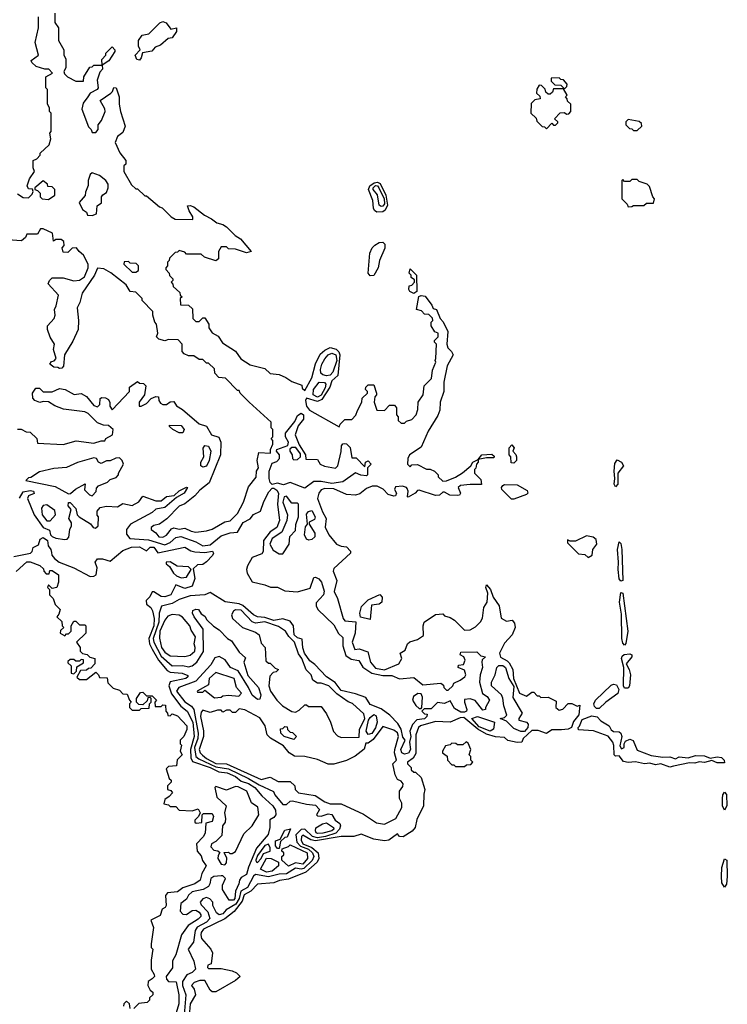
# Model space of a CAD drawing. Extents: x 2737310 to 2869991, y 870230 to 1012730.
# Tile 202 of 256: x 2773407 to 2777301, y 927762 to 933180. Entities that reach past the tile are written whole.
import ezdxf

# ---------------------------------------------------------------- set-up
doc = ezdxf.new("R2010")
doc.units = 0

msp = doc.modelspace()

# ---------------------------------------------------------------- linework, layer by layer
at = {"layer": '0CON02XD'}
for points in [[(2773395, 932222.5), (2773425, 932202.5), (2773455, 932200), (2773475, 932220), (2773480, 932235), (2773477.5, 932247.5), (2773455, 932250), (2773447.5, 932265), (2773460, 932305), (2773487.5, 932345), (2773480, 932365), (2773480, 932405), (2773500, 932415), (2773520, 932435), (2773520, 932445), (2773568.3, 932491.7), (2773577.5, 932525), (2773572.5, 932555), (2773580, 932565), (2773580, 932665), (2773570, 932675), (2773570, 932695), (2773560, 932715), (2773560, 932795), (2773550, 932805), (2773550, 932865), (2773587.5, 932885), (2773567, 932907), (2773545, 932907.5), (2773497, 932923), (2773473.6, 932943.6), (2773470, 932955), (2773510, 932985), (2773492.5, 933055), (2773510, 933135), (2773510, 933195)], [(2773600, 933215), (2773600, 933165), (2773620, 933135), (2773620, 933065), (2773650, 933015), (2773650, 932985), (2773660, 932965), (2773660, 932915), (2773650, 932895), (2773653, 932883), (2773670, 932865), (2773715, 932842.5), (2773758.3, 932841.7), (2773760, 932865), (2773791.7, 932918.3), (2773805, 932920), (2773815, 932930), (2773860, 932930), (2773858.3, 932961.7), (2773880, 932985), (2773880, 932995), (2773915, 933030), (2773930, 933015), (2773930, 933005), (2773896.4, 932953.6), (2773860, 932930), (2773861.7, 932908.3), (2773848.3, 932891.7), (2773833.6, 932846.4), (2773837.5, 932805), (2773832.5, 932795), (2773793.6, 932776.4), (2773781.2, 932755), (2773755, 932720), (2773748.3, 932688.3), (2773785, 932590), (2773800, 932575), (2773805, 932560), (2773825, 932560), (2773837.5, 932575), (2773838.3, 932601.7), (2773857.5, 932625), (2773876.7, 932675), (2773875, 932690), (2773850, 932735), (2773907.5, 932775), (2773917.5, 932785), (2773925, 932807.5), (2773936.7, 932805), (2773953.8, 932755), (2773953.3, 932715), (2773961.2, 932675), (2773986.7, 932595), (2773975, 932560), (2773945, 932537.5), (2773931.2, 932505), (2773957.5, 932447.5), (2773990, 932405), (2773990, 932385), (2773980, 932375), (2773980, 932345), (2774021.7, 932271.7), (2774045, 932250), (2774055, 932250), (2774095, 932210), (2774105, 932210), (2774175, 932150), (2774190, 932145), (2774240, 932095), (2774263, 932083), (2774360, 932080), (2774360, 932095), (2774338.3, 932128.3), (2774330, 932155), (2774345, 932157.5), (2774365, 932150), (2774423.9, 932103.9), (2774462.5, 932085), (2774491.7, 932061.7), (2774525, 932053.3), (2774545, 932040), (2774592.3, 931992.3), (2774622.5, 931975), (2774680, 931905), (2774655, 931897.5), (2774595, 931917.5), (2774555, 931920), (2774545, 931930), (2774515, 931930), (2774500, 931905), (2774500, 931865), (2774485, 931852.5), (2774423, 931873), (2774405, 931890), (2774325, 931890), (2774315, 931900), (2774285, 931910), (2774275, 931900), (2774261.7, 931898.3), (2774231.7, 931868.3), (2774230, 931855), (2774220, 931845), (2774220, 931825), (2774210, 931815), (2774210, 931805), (2774230, 931785), (2774231.7, 931771.7), (2774250, 931755), (2774250, 931745), (2774240, 931735), (2774250, 931725), (2774251.7, 931711.7), (2774288.3, 931678.3), (2774290, 931665), (2774300, 931655), (2774290, 931645), (2774291.7, 931611.7), (2774335, 931610), (2774358.3, 931588.3), (2774360, 931535), (2774375, 931520), (2774395, 931520), (2774415, 931540), (2774425, 931540), (2774447.5, 931505), (2774447.5, 931485), (2774465, 931457.5), (2774498, 931438), (2774521.7, 931401.7), (2774595, 931356.7), (2774623, 931313), (2774675, 931280), (2774755, 931260), (2774785, 931232.5), (2774835, 931227.5), (2774871.7, 931211.7), (2774905, 931190), (2774958.3, 931168.3), (2774961.7, 931151.7), (2774975, 931140), (2775015, 931210), (2775034.2, 931285.8), (2775060.6, 931339.4), (2775085, 931362), (2775114.3, 931375.7), (2775147.2, 931367.2), (2775162.5, 931352.5), (2775167.8, 931335), (2775157, 931223), (2775125, 931192.5), (2775112.4, 931157.6), (2775070, 931090), (2775045, 931080), (2774985, 931097.5), (2774978.8, 931085), (2774984.3, 931054.3), (2775001.2, 931031.2), (2775165, 930940), (2775170, 930955), (2775195, 930980), (2775235, 930980), (2775257, 931003), (2775265, 931030)], [(2774065, 932957.5), (2774050.7, 932960.7), (2774042.5, 932985), (2774070, 933015), (2774060, 933035), (2774060, 933065), (2774080, 933095), (2774117, 933103), (2774177, 933163), (2774195, 933170), (2774213, 933163), (2774238.3, 933128.3), (2774270, 933135), (2774270, 933115), (2774245, 933080), (2774223, 933077), (2774180.7, 933039.3), (2774151.7, 933028.3), (2774133.6, 933006.4), (2774081.7, 932998.3), (2774075, 932970), (2774065, 932957.5)], [(2776405, 932800), (2776418.3, 932811.7), (2776420, 932825), (2776398.3, 932848.3), (2776385, 932850), (2776375, 932860), (2776331.7, 932858.3), (2776331.7, 932841.7), (2776351.7, 932821.7), (2776385, 932820), (2776405, 932800)], [(2776305, 932580), (2776335, 932610), (2776345, 932600), (2776355, 932600), (2776368.3, 932611.7), (2776368.3, 932618.3), (2776350, 932635), (2776381.7, 932668.3), (2776405, 932670), (2776415, 932660), (2776428.3, 932661.7), (2776440, 932675), (2776440, 932715), (2776421.7, 932731.7), (2776420, 932745), (2776410, 932755), (2776420, 932765), (2776400, 932800), (2776345, 932800), (2776338.3, 932781.7), (2776325, 932770), (2776315, 932770), (2776301.7, 932781.7), (2776298.3, 932798.3), (2776278.3, 932818.3), (2776265, 932820), (2776253, 932797), (2776250, 932775), (2776268.3, 932758.3), (2776270, 932745), (2776241.7, 932738.3), (2776221.7, 932718.3), (2776220, 932665), (2776248.3, 932638.3), (2776251.7, 932621.7), (2776281.7, 932591.7), (2776295, 932590), (2776305, 932580)], [(2776805, 932570), (2776830, 932595), (2776828.3, 932608.3), (2776815, 932620), (2776755, 932630), (2776741.7, 932618.3), (2776741.7, 932601.7), (2776761.7, 932581.7), (2776775, 932580), (2776785, 932570), (2776805, 932570)], [(2773805, 932102.5), (2773828.3, 932111.7), (2773832.5, 932155), (2773857, 932173), (2773857.5, 932205), (2773863.6, 932216.4), (2773885, 932230), (2773892.5, 932255), (2773892.5, 932275), (2773880, 932295), (2773845, 932322.5), (2773805, 932337.5), (2773795, 932327.5), (2773782.5, 932295), (2773783, 932267), (2773768.3, 932231.7), (2773767, 932213), (2773733.3, 932175), (2773752.5, 932135), (2773775, 932120), (2773780, 932105), (2773805, 932102.5)], [(2776755, 932150), (2776775, 932152.5), (2776785, 932157.5), (2776841.7, 932158.3), (2776855, 932170), (2776895, 932170), (2776900, 932195), (2776890, 932205), (2776871.7, 932261.7), (2776860, 932275), (2776815, 932290), (2776805, 932300), (2776775, 932300), (2776765, 932290), (2776735, 932290), (2776725, 932300), (2776720, 932295), (2776720, 932195), (2776750, 932165), (2776755, 932150)], [(2773565, 932190), (2773600, 932215), (2773600, 932245), (2773585, 932260), (2773561.7, 932261.7), (2773560, 932275), (2773535, 932292.5), (2773490, 932255), (2773490, 932245), (2773505, 932240), (2773520, 932225), (2773520, 932205), (2773530, 932195), (2773565, 932190)], [(2775371.2, 932121.2), (2775359.2, 932129.2), (2775353, 932143), (2775349.2, 932185), (2775326.7, 932245), (2775332.9, 932265), (2775357.4, 932282.6), (2775375.5, 932285.5), (2775389.5, 932279.5), (2775422.1, 932215), (2775430.4, 932159.6), (2775418.2, 932131.8), (2775405, 932122.5), (2775371.2, 932121.2)], [(2775395, 932152.5), (2775385, 932160), (2775375.9, 932215.9), (2775351.4, 932245), (2775351.9, 932255), (2775365, 932267.3), (2775375.3, 932265.3), (2775382.9, 932255), (2775412.5, 932195), (2775415, 932167.5), (2775405, 932154.3), (2775395, 932152.5)], [(2774195, 930333.3), (2774215, 930343.3), (2774242.3, 930377.7), (2774255, 930383.8), (2774285, 930376.2), (2774315, 930382.5), (2774350, 930365), (2774375, 930360), (2774435, 930367.5), (2774465, 930377.5), (2774535, 930417.5), (2774565, 930422.5), (2774605, 930463.3), (2774638.8, 930525), (2774665, 930610), (2774707, 930663), (2774710, 930695), (2774720, 930715), (2774712.5, 930755), (2774721.7, 930798.3), (2774787.5, 930795), (2774786.7, 930815), (2774800, 930845), (2774800, 930865), (2774790, 930875), (2774800, 930885), (2774800, 930925), (2774790, 930935), (2774790, 930965), (2774670, 931075), (2774620, 931125), (2774615, 931140), (2774605, 931140), (2774538.3, 931208.3), (2774501.7, 931211.7), (2774480, 931235), (2774478.3, 931258.3), (2774445, 931290), (2774435, 931290), (2774415, 931310), (2774395, 931310), (2774365, 931330), (2774335, 931330), (2774311.7, 931341.7), (2774300, 931355), (2774300, 931395), (2774278.3, 931418.3), (2774225, 931420), (2774205, 931412.5), (2774171.7, 931421.7), (2774160, 931435), (2774167.5, 931455), (2774160, 931505), (2774150, 931515), (2774140, 931555), (2774140, 931575), (2774080, 931635), (2774080, 931645), (2774045, 931680), (2774013.6, 931683.6), (2773991.7, 931721.7), (2773907.5, 931787.5), (2773868.8, 931808.8), (2773835, 931812.5), (2773818.8, 931775), (2773750.8, 931675), (2773737, 931623), (2773722.5, 931595), (2773730, 931525), (2773727.5, 931475), (2773698.3, 931411.7), (2773652.5, 931335), (2773647, 931273), (2773638.3, 931261.7), (2773625, 931260), (2773617, 931267), (2773595, 931267.5), (2773573.3, 931285), (2773580.7, 931299.3), (2773597, 931303), (2773607.5, 931315), (2773593.3, 931365), (2773597.5, 931395), (2773573.8, 931433.8), (2773560, 931475), (2773560, 931495), (2773596.7, 931535), (2773602.5, 931555), (2773597.5, 931585), (2773607.5, 931605), (2773620, 931665), (2773563, 931727), (2773570, 931745), (2773585, 931760), (2773645, 931760), (2773705, 931742.5), (2773735, 931747.5), (2773762.5, 931765), (2773782.5, 931815), (2773782.5, 931835), (2773757.5, 931885), (2773733.6, 931903.6), (2773720, 931925), (2773695, 931922.5), (2773671.7, 931898.3), (2773645, 931900), (2773640, 931925), (2773651.7, 931938.3), (2773649.3, 931959.3), (2773635, 931970), (2773605, 931970), (2773591.7, 931961.7), (2773587.5, 932005), (2773535, 932030), (2773521.7, 932028.3), (2773505, 932000), (2773445, 932000), (2773438.3, 931981.7), (2773417, 931963), (2773340.7, 931969.3)], [(2775335, 931770.6), (2775324.6, 931785), (2775332.9, 931895), (2775346.1, 931923.9), (2775361.3, 931938.7), (2775385, 931953.5), (2775405, 931956.2), (2775415.7, 931945), (2775416.8, 931923.2), (2775386.2, 931855), (2775380, 931815), (2775355, 931772), (2775335, 931770.6)], [(2774045, 931790), (2774060, 931800), (2774060, 931825), (2774048.3, 931838.3), (2774015, 931840), (2774005, 931850), (2773981.7, 931848.3), (2773980, 931835), (2774025, 931790), (2774045, 931790)], [(2775575, 931672.5), (2775553.6, 931683.6), (2775547.5, 931695), (2775550, 931715), (2775565, 931720), (2775580, 931735), (2775578.3, 931748.3), (2775561.7, 931761.7), (2775560, 931775), (2775550, 931785), (2775555, 931810), (2775590, 931775), (2775592.5, 931685), (2775575, 931672.5)], [(2775265, 931030), (2775290, 931075), (2775291.7, 931098.3), (2775320, 931125), (2775320, 931135), (2775310, 931145), (2775311.7, 931158.3), (2775325, 931170), (2775355, 931170), (2775370, 931125), (2775370, 931115), (2775360, 931105), (2775357.5, 931075), (2775371.7, 931031.7), (2775415, 931030), (2775441.7, 931058.3), (2775468.3, 931058.3), (2775480, 931045), (2775480, 931005), (2775490, 930995), (2775490, 930975), (2775505, 930960), (2775525, 930960), (2775535, 930970), (2775565, 930980), (2775587.5, 931005), (2775597.5, 931035), (2775600, 931075), (2775627.5, 931115), (2775632.5, 931165), (2775672.5, 931205), (2775678.3, 931251.7), (2775697.5, 931295), (2775692.5, 931305), (2775697.5, 931315), (2775700, 931395), (2775690, 931405), (2775690, 931415), (2775710, 931435), (2775710, 931455), (2775691.7, 931461.7), (2775670, 931495), (2775670, 931515), (2775680, 931525), (2775678.3, 931538.3), (2775658.3, 931558.3), (2775635, 931560), (2775618.3, 931578.3), (2775590, 931585), (2775603, 931657), (2775615, 931662.5), (2775638.3, 931658.3), (2775675, 931610), (2775681.7, 931591.7), (2775700, 931585), (2775720, 931535), (2775737, 931517), (2775762.5, 931465), (2775756.7, 931395), (2775762.5, 931375), (2775782.5, 931355), (2775792.5, 931335), (2775758.8, 931275), (2775740, 931185), (2775740, 931135), (2775721.2, 931075), (2775718.6, 931031.4), (2775707.7, 931002.3), (2775653.8, 930915), (2775615, 930827.5), (2775552.5, 930785), (2775542.5, 930765), (2775540, 930735), (2775555, 930720), (2775565, 930730), (2775595, 930732.5), (2775645, 930707.5), (2775665, 930707.5), (2775690, 930695), (2775710, 930675), (2775710, 930665), (2775735, 930640), (2775755, 930642.5), (2775805, 930662.5), (2775843, 930687), (2775890, 930725), (2775900, 930745), (2775930, 930760), (2775950, 930785), (2776005, 930790), (2776018.3, 930778.3), (2776015, 930770), (2775975, 930770), (2775930, 930760), (2775930, 930745), (2775920, 930735), (2775917, 930713), (2775910, 930705), (2775910, 930685), (2775945, 930650), (2775948.3, 930621.7), (2775885, 930623.3), (2775833, 930617), (2775820, 930605), (2775832.5, 930575), (2775826.1, 930563.9), (2775815, 930561.2), (2775773.6, 930563.6), (2775745, 930580), (2775735, 930580), (2775717, 930563), (2775695, 930562.5), (2775605, 930591.2), (2775595, 930590), (2775582.5, 930575), (2775545, 930552.5), (2775540, 930555), (2775543.8, 930585), (2775539.5, 930599.5), (2775535, 930606.7), (2775513.6, 930613.6), (2775475, 930610), (2775470, 930595), (2775480, 930575), (2775475, 930560), (2775465, 930557.5), (2775435, 930567.5), (2775406.1, 930596.1), (2775373, 930613), (2775347, 930613), (2775315, 930600), (2775278.3, 930571.7), (2775255, 930563.8), (2775205, 930566.7), (2775135, 930598), (2775085, 930600), (2775065, 930592.5), (2775053.3, 930575), (2775046.2, 930545), (2775072.3, 930472.3), (2775092.5, 930435), (2775088.3, 930388.3), (2775107.5, 930345), (2775150, 930295), (2775175, 930282.5), (2775205, 930280), (2775227.5, 930255), (2775227.5, 930245), (2775135, 930160), (2775132.5, 930145), (2775151.2, 930095), (2775137, 930033), (2775156.2, 929995), (2775187.5, 929885), (2775195, 929872.5), (2775257, 929867), (2775253.3, 929805), (2775236.7, 929755), (2775250, 929715), (2775275, 929717.5), (2775321.7, 929701.7), (2775336.2, 929645), (2775365, 929612), (2775415, 929602.5), (2775492.5, 929635), (2775510, 929665), (2775500, 929695), (2775528.3, 929711.7), (2775540, 929745), (2775553.9, 929756.1), (2775595, 929770), (2775628.8, 929791.2), (2775627.5, 929845), (2775633.3, 929865), (2775695, 929907.5), (2775735, 929910), (2775745, 929900), (2775775, 929890), (2775800, 929875), (2775855, 929820), (2775885, 929822.5), (2775915, 929840), (2775943, 929867), (2775953.6, 929886.4), (2775961.2, 929945), (2775980, 929975), (2775982.5, 930025), (2775972.5, 930055), (2775975, 930070), (2775996.7, 930045), (2776011.7, 930001.7), (2776045.6, 929955.6), (2776057, 929887), (2776085, 929870), (2776116.4, 929876.4), (2776129.3, 929859.3), (2776132.5, 929835), (2776117.5, 929795), (2776075, 929750), (2776046.2, 929695), (2776052.3, 929672.3), (2776088.3, 929651.7), (2776100.8, 929640.8), (2776120, 929605), (2776124.3, 929555), (2776157.5, 929475), (2776195, 929457.5), (2776225, 929480), (2776235, 929480), (2776255, 929460), (2776265, 929460), (2776275, 929450), (2776315, 929452.5), (2776359.3, 929429.3), (2776357.5, 929395), (2776375, 929381.2), (2776395, 929386.7), (2776425, 929416.7), (2776445, 929416.7), (2776475, 929402.5), (2776488.3, 929408.3), (2776483.8, 929355), (2776455, 929318.8), (2776443.8, 929286.2), (2776425, 929276.7), (2776388.3, 929271.7), (2776335, 929272.5), (2776305, 929252.5), (2776259.3, 929269.3), (2776225, 929268), (2776177.5, 929225), (2776170, 929205), (2776145, 929202.5), (2776093.6, 929213.6), (2776075, 929230), (2776025, 929233.3), (2775975, 929249.4), (2775926.9, 929276.9), (2775850, 929340), (2775831.2, 929338.8), (2775775, 929314.3), (2775695, 929318), (2775612.5, 929295), (2775602, 929285), (2775585.8, 929245), (2775587, 929143), (2775572.7, 929117.3), (2775540, 929095), (2775540, 929085), (2775560, 929065), (2775561.7, 929051.7), (2775575, 929040), (2775585, 929040), (2775615, 929010), (2775636.7, 928945), (2775630.7, 928919.3), (2775629.2, 928855), (2775591.2, 928778.8), (2775582, 928735), (2775566.7, 928715), (2775516.4, 928683.6), (2775496.4, 928686.4), (2775485, 928700), (2775437.5, 928665), (2775415, 928662), (2775355, 928670), (2775285, 928698), (2775245, 928686.2), (2775175, 928686.2), (2775035, 928661.5), (2775008, 928668), (2774965, 928692.5), (2774957.5, 928685), (2774956, 928665), (2774964.3, 928645), (2775014.7, 928624.7), (2775048.6, 928595), (2775052.5, 928565), (2775043.8, 928545), (2774980.6, 928489.4), (2774885, 928450), (2774835.9, 928444.1), (2774805, 928430), (2774715, 928423.8), (2774678.8, 928385), (2774641.2, 928365), (2774630.6, 928329.4), (2774586.7, 928273.3), (2774535, 928232.5), (2774418.8, 928175), (2774405, 928157.5), (2774404, 928145), (2774407.5, 928125), (2774457.5, 928065), (2774467.5, 928045), (2774460, 927985), (2774441.7, 927978.3), (2774440, 927965), (2774445, 927960), (2774515, 927960), (2774576.4, 927946.4), (2774600, 927935), (2774620, 927915), (2774595, 927892.5), (2774485, 927830), (2774465, 927830), (2774455, 927840), (2774425, 927892.5), (2774397, 927893), (2774367, 927883), (2774352.5, 927865), (2774367.5, 927845), (2774373.3, 927815), (2774344.4, 927765.6), (2774341.2, 927721.2)], [(2775095, 931220), (2775075, 931225.8), (2775064, 931235), (2775061.4, 931255), (2775069.2, 931285), (2775085.7, 931314.3), (2775105, 931336), (2775125, 931344.2), (2775146.1, 931336.1), (2775151.5, 931305), (2775129.3, 931240.7), (2775115, 931223.3), (2775095, 931220)], [(2773395, 930927.5), (2773415, 930927.5), (2773443, 930913), (2773465, 930910), (2773500, 930875), (2773505, 930850), (2773645, 930843.3), (2773717, 930863), (2773815, 930850), (2773855, 930862.5), (2773875, 930862.5), (2773880, 930875), (2773917.5, 930895), (2773920, 930925), (2773895, 930947.5), (2773868.3, 930948.3), (2773835, 930962.5), (2773783, 931013), (2773765, 931022.5), (2773647, 931037), (2773600, 931055), (2773565, 931077.5), (2773535, 931080), (2773517, 931073), (2773490, 931085), (2773478.3, 931098.3), (2773477.5, 931125), (2773495, 931152.5), (2773515, 931152.5), (2773535, 931132.5), (2773585, 931132.5), (2773625, 931151.2), (2773655.9, 931145.9), (2773707, 931117), (2773745, 931122.5), (2773775, 931107.5), (2773815, 931057.5), (2773835, 931050), (2773846.7, 931063.3), (2773850, 931095), (2773858.3, 931101.7), (2773879.3, 931099.3), (2773895, 931090), (2773903, 931073), (2773903, 931053), (2773915, 931032.5), (2774010, 931135), (2774011.7, 931158.3), (2774055, 931190), (2774065, 931180), (2774088.3, 931178.3), (2774100, 931165), (2774093.3, 931115), (2774063.3, 931075), (2774063.9, 931053.9), (2774075, 931053.3), (2774105, 931067.5), (2774130, 931095), (2774155, 931107.5), (2774170, 931105), (2774172.5, 931085), (2774180.7, 931070.7), (2774195, 931062.5), (2774215, 931062.5), (2774235, 931077.5), (2774255, 931080), (2774270, 931055), (2774302.5, 931035), (2774395, 930956.7), (2774435, 930942.5), (2774462.5, 930895), (2774503, 930883), (2774513.3, 930855), (2774511.2, 930785), (2774448.3, 930631.7), (2774398.3, 930591.7), (2774370.5, 930559.5), (2774315, 930516.7), (2774285, 930502.5), (2774216.1, 930433.9), (2774176.1, 930403.9), (2774145, 930397.5), (2774130, 930385), (2774130, 930375), (2774156.4, 930356.4), (2774172.5, 930335), (2774195, 930333.3)], [(2775045, 931103.3), (2775022, 931115), (2775024.2, 931145), (2775054.4, 931185.6), (2775084.3, 931184.3), (2775091.4, 931175), (2775087.5, 931155), (2775065, 931114.3), (2775045, 931103.3)], [(2774975, 930602.5), (2774895, 930632.5), (2774858.8, 930621.2), (2774825, 930630), (2774795, 930623.3), (2774784.3, 930634.3), (2774778.8, 930655), (2774778.8, 930695), (2774795, 930740), (2774820.7, 930749.3), (2774836.2, 930765), (2774836.2, 930785), (2774820.6, 930805), (2774820.8, 930815), (2774882.3, 930837.7), (2774886.7, 930855), (2774868.6, 930885), (2774868.6, 930905), (2774921.4, 930968.6), (2774935, 931002), (2774955, 931014.3), (2774968.6, 931005), (2774967.5, 930982.5), (2774938.8, 930945), (2774923.3, 930895), (2774945, 930840), (2774980, 930785), (2774981.7, 930761.7), (2775045, 930760), (2775060, 930735), (2775083, 930723), (2775145, 930712.5), (2775156.7, 930725), (2775175.9, 930804.1), (2775176.7, 930835), (2775183.9, 930846.1), (2775195, 930848.8), (2775205.8, 930845.8), (2775225.7, 930825.7), (2775235, 930770), (2775258.3, 930768.3), (2775305, 930720), (2775310, 930745), (2775325, 930752.5), (2775340, 930735), (2775320, 930715), (2775320, 930675), (2775315, 930670), (2775283, 930673), (2775255, 930687.5), (2775185, 930637.5), (2775125, 930627.5), (2775065, 930639.2), (2775025, 930638.8), (2774975, 930602.5)], [(2774305, 930907.5), (2774285, 930907.5), (2774250, 930925), (2774231.7, 930941.7), (2774231.7, 930948.3), (2774295, 930947.5), (2774312.5, 930925), (2774305, 930907.5)], [(2774415, 930717.5), (2774402.5, 930725), (2774402.5, 930745), (2774420, 930775), (2774417, 930823), (2774425, 930837.5), (2774445, 930832.5), (2774458, 930805), (2774450, 930755), (2774435, 930723.3), (2774415, 930717.5)], [(2776125, 930740), (2776111.7, 930741.7), (2776110, 930775), (2776100, 930785), (2776100, 930825), (2776115, 930840), (2776127.5, 930825), (2776120, 930805), (2776137, 930787), (2776140, 930775), (2776140, 930755), (2776125, 930740)], [(2774915, 930757.5), (2774935, 930760), (2774952.5, 930775), (2774951.7, 930791.7), (2774926.4, 930826.4), (2774903.8, 930826.2), (2774893.8, 930816.2), (2774893.6, 930806.4), (2774906.7, 930785), (2774907.5, 930765), (2774915, 930757.5)], [(2773805, 930560), (2773827, 930583), (2773828.3, 930601.7), (2773840, 930615), (2773890, 930635), (2773905, 930650), (2773938.3, 930661.7), (2773950, 930675), (2773950, 930685), (2773977.5, 930735), (2773970, 930755), (2773955, 930770), (2773935, 930767.5), (2773905, 930752.5), (2773885, 930752.5), (2773855, 930738.8), (2773840, 930745), (2773830, 930765), (2773815, 930770), (2773725, 930743.3), (2773665, 930716.7), (2773595, 930710), (2773515, 930691.2), (2773468.3, 930661.7), (2773455, 930660), (2773440, 930645), (2773602.3, 930612.3), (2773675, 930571.2), (2773687, 930573), (2773713.7, 930596.3), (2773766.7, 930626.7), (2773763, 930593), (2773790, 930565), (2773805, 930560)], [(2776685, 930610), (2776678, 930625), (2776682.5, 930655), (2776678.6, 930695), (2776682.4, 930737.6), (2776695, 930758.8), (2776718, 930745), (2776728.6, 930725), (2776698.6, 930685), (2776697.8, 930625), (2776685, 930610)], [(2776125, 930542.5), (2776112.5, 930542.5), (2776060, 930595), (2776057.5, 930605), (2776065, 930617.5), (2776075, 930622.5), (2776145, 930620), (2776199.3, 930589.3), (2776202.5, 930575), (2776195, 930567.5), (2776125, 930542.5)], [(2773405, 930547.5), (2773425, 930582.5), (2773465, 930590), (2773482.5, 930585), (2773486.4, 930573.6), (2773455, 930560), (2773450, 930545), (2773486.2, 930455), (2773535, 930386), (2773571.2, 930371.2), (2773576.1, 930346.1), (2773585, 930336.7), (2773605, 930326.7), (2773655, 930320), (2773667.7, 930322.3), (2773677.7, 930332.3), (2773683.3, 930375), (2773692.5, 930395), (2773691.7, 930411.7), (2773677.5, 930435), (2773690, 930485), (2773673.8, 930505), (2773675, 930522.5), (2773685, 930522.5), (2773715, 930490), (2773722.5, 930455), (2773733.6, 930443.6), (2773796.7, 930406.7), (2773810, 930385), (2773823, 930383), (2773837.5, 930395), (2773840, 930445), (2773833, 930453), (2773832.5, 930475), (2773850, 930495), (2773885, 930502.5), (2773945, 930500), (2773975, 930517.5), (2774025, 930507.5), (2774063, 930527), (2774085, 930557.5), (2774155, 930532.5), (2774185, 930533.3), (2774215, 930556.7), (2774257.5, 930562.5), (2774285, 930587.5), (2774325, 930607.5), (2774330, 930605), (2774312.5, 930575), (2774270, 930550), (2774205, 930496.7), (2774155, 930487.5), (2774135, 930467.5), (2774016.7, 930405), (2773993.9, 930373.9), (2773995, 930350), (2774012.5, 930325), (2774115, 930317.5), (2774205, 930290), (2774235, 930303.8), (2774265, 930331.2), (2774293.9, 930336.1), (2774375, 930306.2), (2774414.4, 930284.4), (2774455, 930290.8), (2774515, 930340), (2774565, 930356.7), (2774605, 930360), (2774637, 930413), (2774675, 930433.3), (2774692.5, 930457.5), (2774732, 930475), (2774750.9, 930529.1), (2774778.1, 930581.9), (2774795, 930602), (2774805, 930602.5), (2774821.8, 930591.8), (2774831.5, 930575), (2774825.6, 930515), (2774836.9, 930425), (2774822, 930385), (2774785, 930362), (2774748, 930315), (2774745.9, 930254.1), (2774739.5, 930240.5), (2774685, 930220), (2774660, 930175), (2774653.8, 930155), (2774658.8, 930135), (2774685, 930087.5), (2774755, 930071.2), (2774787, 930057), (2774825, 930056.7), (2774865, 930038), (2774935, 930032.5), (2775005, 930052.5), (2775025, 930110), (2775035, 930112.5), (2775053, 930103), (2775067.5, 930085), (2775082.5, 930035), (2775077.5, 930015), (2775038.3, 929971.7), (2775037.5, 929955), (2775046.7, 929935), (2775135, 929850), (2775161.7, 929801.7), (2775185, 929780), (2775184.1, 929734.1), (2775202.1, 929682.1), (2775231.2, 929661.2), (2775273.6, 929653.6), (2775295, 929616.7), (2775345, 929584), (2775405, 929570.8), (2775455, 929571.2), (2775497, 929553), (2775575, 929560), (2775625, 929520), (2775725, 929530), (2775738.3, 929518.3), (2775740, 929505), (2775755, 929490), (2775765, 929490), (2775790, 929515), (2775795, 929530), (2775830, 929545), (2775856.4, 929563.6), (2775862.5, 929575), (2775855, 929600), (2775820, 929615), (2775821.7, 929628.3), (2775848.3, 929631.7), (2775857.5, 929655), (2775850, 929675), (2775830, 929685), (2775835, 929700), (2775921.7, 929701.7), (2775945, 929680), (2775970, 929675), (2775951.7, 929658.3), (2775950, 929645), (2775952.5, 929615), (2775940, 929575), (2775937.5, 929535), (2775953, 929473), (2775980, 929455), (2775992.5, 929435), (2775970, 929395), (2775970, 929385), (2775955, 929380), (2775913, 929433), (2775885, 929443.3), (2775855, 929440), (2775854, 929425), (2775868, 929385), (2775865.6, 929374.4), (2775855, 929369.2), (2775835, 929370.6), (2775799.7, 929389.7), (2775775, 929432.5), (2775745, 929416.7), (2775705, 929423.3), (2775671.7, 929388.3), (2775632.5, 929387.5), (2775620, 929375), (2775635, 929360), (2775648.3, 929358.3), (2775647.5, 929345), (2775635, 929333.8), (2775592.3, 929327.7), (2775568.8, 929301.2), (2775553.8, 929265), (2775559.2, 929235), (2775552.5, 929205), (2775557.5, 929165), (2775545.6, 929144.4), (2775525, 929138), (2775508.8, 929145), (2775504.3, 929165), (2775527.5, 929215), (2775515, 929232.5), (2775506, 929276), (2775487.7, 929307.7), (2775442.7, 929352.7), (2775395, 929387.5), (2775335, 929412.5), (2775310.7, 929450.7), (2775255, 929471.2), (2775175, 929488), (2775142.1, 929532.1), (2775095, 929563.8), (2775031.2, 929631.2), (2775002.6, 929652.6), (2774974.2, 929695), (2774964.4, 929724.4)], [(2773575, 930422), (2773603.8, 930455), (2773600, 930480), (2773555, 930510), (2773535, 930506.7), (2773527, 930493), (2773530, 930455), (2773555, 930422.5), (2773575, 930422)], [(2774855, 930240), (2774890, 930295), (2774893, 930337), (2774925, 930370), (2774927, 930403), (2774940, 930445), (2774940, 930515), (2774935, 930520), (2774905, 930520), (2774875, 930557.5), (2774862.5, 930555), (2774854, 930525), (2774880, 930455), (2774876.7, 930425), (2774849.2, 930360.8), (2774796.7, 930325), (2774783.8, 930295), (2774800.7, 930260.7), (2774835, 930240), (2774855, 930240)], [(2774997, 930317), (2774985, 930322.5), (2774974, 930345), (2774980, 930390), (2774990, 930405), (2774985, 930460), (2774995, 930473.3), (2775015, 930480), (2775033.3, 930445), (2775029.5, 930430.5), (2775000, 930415), (2775000, 930405), (2775031.2, 930355), (2775031.2, 930335), (2775015, 930320), (2774997, 930317)], [(2773375, 930226.7), (2773465.8, 930244.2), (2773475.8, 930254.2), (2773480.8, 930275), (2773509.2, 930290.8), (2773519.3, 930320.7), (2773535, 930330), (2773558.8, 930315), (2773563.8, 930285), (2773578.8, 930265), (2773581.7, 930248.3), (2773584.3, 930234.3), (2773598.8, 930215), (2773623.3, 930195), (2773705, 930164.3), (2773795, 930116.2), (2773815, 930117.5), (2773826.7, 930125), (2773833, 930163), (2773822.5, 930195), (2773835, 930212.5), (2773863, 930213), (2773905, 930200), (2773975, 930260), (2774022.5, 930277.5), (2774065, 930280), (2774105, 930257.5), (2774125, 930276.7), (2774145, 930276.7), (2774167, 930247), (2774315, 930276.7), (2774347.5, 930257.5), (2774371.2, 930251.2), (2774425, 930248.8), (2774467.5, 930255), (2774472.5, 930245), (2774468.3, 930231.7), (2774435, 930197.5), (2774415, 930182.5), (2774385, 930180), (2774361.7, 930158.3), (2774370, 930105), (2774355, 930062.5), (2774315, 930050), (2774265, 930070), (2774237.5, 930015), (2774205, 930003.8), (2774185, 930006.7), (2774145, 930032.5), (2774135, 930032.5), (2774123.3, 930005), (2774103.3, 929985), (2774103.9, 929963.9), (2774127.5, 929945), (2774137.7, 929927.7), (2774147.1, 929885), (2774145.5, 929845), (2774116.9, 929775), (2774120, 929745), (2774135.5, 929715.5), (2774170, 929655), (2774218.3, 929598.3), (2774235, 929590), (2774300, 929585), (2774331.7, 929571.7), (2774332.5, 929565), (2774320, 929555), (2774235, 929536.7), (2774227.5, 929515), (2774241.1, 929471.1), (2774293.4, 929403.4), (2774328, 929375), (2774358.9, 929315), (2774366.7, 929235), (2774346.9, 929165), (2774349.2, 929119.2), (2774357.5, 929097.5), (2774455, 929065.6), (2774501.7, 929041.7), (2774547.5, 929035), (2774593.3, 929015), (2774625, 928990), (2774665, 928978), (2774701.2, 928955), (2774738.8, 928908.8), (2774800, 928855), (2774815, 928830), (2774816.7, 928805), (2774805, 928790), (2774783, 928777), (2774782.5, 928735), (2774773.9, 928696.1), (2774709.1, 928620.9), (2774665.9, 928515.9), (2774654.1, 928475.9), (2774625, 928460), (2774616.2, 928445), (2774613.3, 928425), (2774594, 928385), (2774591.2, 928345), (2774582.5, 928335), (2774560, 928335), (2774523.3, 928393.3), (2774523, 928417), (2774540, 928455), (2774525, 928470), (2774515, 928470), (2774475, 928466.2), (2774457.5, 928455), (2774453.3, 928425), (2774445, 928410), (2774415.8, 928394.2), (2774355, 928381.2), (2774336.4, 928363.6), (2774325, 928340), (2774292.5, 928317.5), (2774290, 928275), (2774305, 928257.5), (2774325, 928256.7), (2774355, 928277.5), (2774375, 928280), (2774395, 928270), (2774403.3, 928255), (2774403.3, 928245), (2774388.8, 928231.2), (2774334, 928196), (2774297.5, 928145), (2774266.4, 928033.6), (2774248.3, 928001.7), (2774247, 927963), (2774213.3, 927915), (2774215, 927900), (2774225, 927887.5), (2774266.7, 927885), (2774282.5, 927815), (2774282, 927765), (2774266.7, 927715)], [(2776535, 930220), (2776557, 930233), (2776560, 930265), (2776582.5, 930295), (2776579.3, 930319.3), (2776561.7, 930331.7), (2776525, 930340), (2776465, 930310), (2776435, 930310), (2776421.7, 930318.3), (2776421.7, 930301.7), (2776481.7, 930241.7), (2776517, 930237), (2776535, 930220)], [(2776715, 930091.4), (2776705, 930103.3), (2776699.1, 930155), (2776702.2, 930195), (2776695.7, 930265), (2776705, 930306.7), (2776715, 930297.5), (2776720, 930265), (2776725, 930094.2), (2776715, 930091.4)], [(2773386.4, 930143.6), (2773445, 930196.7), (2773465, 930196.7), (2773517.5, 930177.5), (2773538.3, 930158.3), (2773540, 930145), (2773551.7, 930131.7), (2773568.3, 930131.7), (2773571.7, 930148.3), (2773585, 930150), (2773620, 930125), (2773620, 930085), (2773610, 930055), (2773585, 930050), (2773565, 930070), (2773560, 930055), (2773570, 930045), (2773570, 930015), (2773590, 929995), (2773601.7, 929961.7), (2773630, 929935), (2773621.7, 929908.3), (2773610, 929895), (2773638.3, 929868.3), (2773640, 929845), (2773650, 929835), (2773631.7, 929818.3), (2773630, 929805), (2773655, 929790), (2773665, 929800), (2773675, 929800), (2773690, 929815), (2773690, 929845), (2773705, 929870), (2773715, 929870), (2773735, 929850), (2773765, 929850), (2773770, 929845), (2773770, 929805), (2773720, 929755), (2773740, 929725), (2773740, 929705), (2773751.7, 929691.7), (2773777, 929687), (2773791.7, 929671.7), (2773820, 929665), (2773820, 929635), (2773798.3, 929611.7), (2773785, 929610), (2773775, 929600), (2773741.7, 929598.3), (2773721.7, 929561.7), (2773735, 929550), (2773775, 929550), (2773825, 929590), (2773840, 929575), (2773845, 929560), (2773888.3, 929558.3), (2773891.7, 929531.7), (2773921.7, 929501.7), (2773955, 929490), (2773975, 929470), (2773998.3, 929468.3), (2774010, 929435), (2774020, 929425), (2774010, 929415), (2774010, 929395), (2774025, 929380), (2774065, 929380), (2774075, 929390), (2774118.3, 929391.7), (2774120, 929415), (2774130, 929425), (2774130, 929445), (2774125, 929450), (2774111.7, 929448.3), (2774108.3, 929431.7), (2774085, 929410), (2774061.7, 929411.7), (2774050, 929425), (2774050, 929445), (2774071.7, 929478.3), (2774085, 929480), (2774105, 929460), (2774135, 929460), (2774160, 929435), (2774150, 929425), (2774151.7, 929401.7), (2774185, 929400), (2774195, 929410), (2774208.3, 929408.3), (2774210, 929375), (2774220, 929365), (2774221.7, 929351.7), (2774235, 929350), (2774245, 929360), (2774275, 929350), (2774326.7, 929295), (2774326.7, 929275), (2774310, 929235), (2774290, 929215), (2774290, 929195), (2774297.5, 929187.5), (2774290, 929155), (2774300, 929135), (2774272.5, 929107.5), (2774270, 929075), (2774225, 929070), (2774212.5, 929057.5), (2774230, 929005), (2774240, 928995), (2774240, 928985), (2774220, 928965), (2774220, 928945), (2774238.3, 928938.3), (2774247.5, 928925), (2774230, 928905), (2774205, 928890), (2774200, 928865), (2774225, 928860), (2774235, 928850), (2774265, 928850), (2774285, 928830), (2774355, 928826.7), (2774388.3, 928838.3), (2774400, 928815), (2774390, 928795), (2774370, 928775), (2774370, 928765), (2774378.3, 928758.3), (2774408.3, 928761.7), (2774410, 928805), (2774418.3, 928811.7), (2774465, 928812.5), (2774473.3, 928795), (2774465, 928767.5), (2774431.7, 928758.3), (2774427, 928703), (2774416.4, 928683.6), (2774380, 928645), (2774382.5, 928605), (2774405, 928580), (2774413.3, 928553.3), (2774432.5, 928525), (2774408.3, 928481.7), (2774398.8, 928445), (2774370, 928425), (2774305, 928403.8), (2774275, 928381.2), (2774220, 928375), (2774208.3, 928361.7), (2774212.5, 928305), (2774207.5, 928295), (2774190, 928285), (2774179.3, 928250.7), (2774127.5, 928225), (2774142.5, 928185), (2774130, 928095), (2774130, 928075), (2774140, 928065), (2774130, 928005), (2774130, 927955), (2774147, 927927), (2774147.5, 927915), (2774135, 927902.5), (2774113, 927887), (2774112.5, 927865), (2774125, 927840), (2774138.3, 927828.3), (2774140, 927815), (2774121.7, 927798.3), (2774120, 927785), (2774108.3, 927771.7), (2774063, 927767), (2774035, 927740)], [(2774295, 930108.8), (2774325, 930113.3), (2774350, 930155), (2774335, 930170), (2774272.9, 930172.9), (2774235, 930196.7), (2774212.5, 930195), (2774212.5, 930185), (2774231.7, 930171.7), (2774253.8, 930133.8), (2774269.3, 930119.3), (2774295, 930108.8)], [(2774964.4, 929724.4), (2774961.7, 929771.7), (2774935, 929778.8), (2774916.2, 929795), (2774913.3, 929845), (2774895, 929870), (2774855, 929883.3), (2774805.6, 929874.4), (2774755, 929891.4), (2774714.5, 929894.5), (2774693.8, 929905), (2774635, 929956.9), (2774615, 929965.6), (2774537, 929977), (2774455, 930027.5), (2774425, 930016.2), (2774345, 930010), (2774285, 929990), (2774245, 929968), (2774186.7, 929953.3), (2774174.2, 929915), (2774173.1, 929865), (2774141.9, 929775), (2774144.3, 929755), (2774185, 929678), (2774245, 929624), (2774305, 929626), (2774335, 929620), (2774355, 929624), (2774381.2, 929645), (2774417.3, 929702.7), (2774416.4, 929826.4), (2774367.5, 929895), (2774357.5, 929915), (2774360, 929930), (2774375, 929936.7), (2774390, 929935), (2774405, 929910), (2774425, 929897.5), (2774437, 929877), (2774473.6, 929843.6), (2774505, 929822.5), (2774550, 929775), (2774573, 929763), (2774615, 929700), (2774648.3, 929668.3), (2774640, 929645), (2774661.2, 929571.2), (2774720, 929505), (2774733.3, 929465), (2774728.3, 929441.7), (2774715, 929440), (2774685, 929462.5), (2774666, 929506), (2774608, 929598), (2774567.5, 929615), (2774537.7, 929657.7), (2774503.9, 929676.1), (2774480.5, 929669.5), (2774459.1, 929630.9), (2774375, 929540), (2774282.5, 929505), (2774270, 929485), (2774315, 929426.2), (2774352, 929402), (2774364.1, 929384.1), (2774388.9, 929255), (2774386.7, 929225), (2774368.5, 929175), (2774375.8, 929125), (2774392, 929112), (2774485, 929069.6), (2774555, 929057.8), (2774665.3, 929005.3), (2774725, 928969.2), (2774803, 928933), (2774810, 928915), (2774855, 928862.5), (2774875, 928862.5), (2774895, 928880), (2774907.5, 928882.5), (2774985, 928863.8), (2775035, 928858.8), (2775056.7, 928835), (2775040, 928805), (2775045, 928800), (2775065, 928797.5), (2775105, 928810), (2775125, 928806.7), (2775143.3, 928775), (2775167.7, 928757.7), (2775172, 928745), (2775166, 928725), (2775146, 928704), (2775090, 928685), (2775045, 928678.8), (2775017.5, 928685), (2774975.4, 928725.4), (2774955, 928724.4), (2774926.9, 928695), (2774932.2, 928655), (2774952.6, 928632.6), (2774995.3, 928615.3), (2775018.6, 928595), (2775024.3, 928575), (2775016.9, 928553.1), (2774970, 928510), (2774955, 928505.6), (2774925, 928510.8), (2774875, 928479.4), (2774835, 928477.5), (2774775, 928464.3), (2774704, 928476), (2774692.9, 928467.1), (2774660, 928405), (2774622.9, 928385), (2774614.5, 928345), (2774595.9, 928314.1), (2774542.5, 928282.5), (2774525, 928260), (2774504.3, 928254.3), (2774488.8, 928265), (2774470, 928305), (2774470, 928325), (2774453, 928343), (2774435, 928350), (2774415, 928343.3), (2774400, 928325), (2774405, 928310), (2774441.2, 928271.2), (2774452.5, 928235), (2774435.4, 928214.6), (2774383.1, 928186.9), (2774372.5, 928167.5), (2774362.5, 928105), (2774333.3, 928065), (2774365, 928000), (2774373.3, 927955), (2774355, 927936.7), (2774326.1, 927923.9), (2774302.7, 927887.3), (2774303.1, 927865), (2774320, 927815), (2774310.8, 927705)], [(2776735, 929737.5), (2776725, 929750), (2776720, 929775), (2776718.1, 929908.1), (2776707.1, 929975), (2776715, 930027.5), (2776726, 930025), (2776753.1, 929815), (2776743, 929747), (2776735, 929737.5)], [(2775335, 929880), (2775281.7, 929891.7), (2775277.5, 929915), (2775288.3, 929951.7), (2775325, 929987.5), (2775387.5, 930017.5), (2775401.7, 930001.7), (2775400, 929975), (2775385, 929963.8), (2775341.7, 929958.3), (2775335, 929880)], [(2775175, 929230), (2775275, 929232.5), (2775276.2, 929275), (2775305.6, 929335), (2775300, 929360), (2775237.5, 929417.5), (2775215, 929426.7), (2775151.2, 929471.2), (2775107.5, 929515), (2775065, 929530), (2775045, 929530), (2775020, 929545), (2775010, 929575), (2774983, 929603), (2774958.8, 929665), (2774941.2, 929691.2), (2774919.2, 929755), (2774886.9, 929786.9), (2774870, 929815), (2774831.2, 929841.2), (2774755, 929866.9), (2774705, 929860), (2774686.2, 929866.2), (2774625, 929931.2), (2774595, 929932.5), (2774582.5, 929925), (2774572.5, 929905), (2774577.5, 929885), (2774633.3, 929835), (2774705, 929810), (2774723.8, 929795), (2774735, 929750), (2774757.5, 929725), (2774761.7, 929651.7), (2774775, 929640), (2774785, 929640), (2774811.7, 929611.7), (2774830, 929605), (2774818.3, 929591.7), (2774801.7, 929588.3), (2774783, 929567), (2774777.5, 929515), (2774787.5, 929485), (2774822.5, 929435), (2774852.5, 929405), (2774905, 929372.5), (2774925, 929370), (2774945, 929380), (2774975, 929410), (2774985, 929410), (2774995, 929400), (2775065, 929400), (2775095, 929360), (2775117.5, 929315), (2775133, 929263), (2775155, 929240), (2775175, 929230)], [(2774315, 929676.7), (2774345, 929682.5), (2774370, 929705), (2774372.5, 929725), (2774366.7, 929745), (2774373.8, 929785), (2774350.5, 929820.5), (2774343.3, 929845), (2774302.7, 929892.7), (2774285, 929903.8), (2774245, 929906.2), (2774221.7, 929898.3), (2774204.4, 929875.6), (2774177.5, 929815), (2774176.1, 929776.1), (2774186.2, 929725), (2774205, 929700), (2774235, 929678.8), (2774315, 929676.7)], [(2773705, 929580), (2773720, 929595), (2773721.7, 929618.3), (2773758.3, 929641.7), (2773758.3, 929658.3), (2773745, 929660), (2773735, 929650), (2773715, 929650), (2773705, 929660), (2773685, 929660), (2773671.7, 929648.3), (2773671.7, 929641.7), (2773690, 929625), (2773690, 929585), (2773705, 929580)], [(2776755, 929502.5), (2776735, 929502.5), (2776728.6, 929515), (2776731.2, 929615), (2776717.8, 929665), (2776721.7, 929678.3), (2776732.7, 929687.3), (2776765, 929690), (2776775.6, 929685.6), (2776776, 929675), (2776743.3, 929635), (2776760.8, 929605), (2776767.1, 929575), (2776761.9, 929515), (2776755, 929502.5)], [(2776165, 929263.1), (2776125, 929279.2), (2776085, 929320), (2776050, 929335), (2776075, 929340), (2776087.5, 929352.5), (2776070, 929405), (2776066.1, 929446.1), (2776057.5, 929465), (2776002.5, 929515), (2776002.5, 929535), (2776022.5, 929575), (2776032.5, 929615), (2776043.6, 929626.4), (2776065, 929626), (2776080, 929615), (2776098.1, 929555), (2776125, 929511.2), (2776121.2, 929451.2), (2776172.5, 929365), (2776153.3, 929335), (2776153.3, 929325), (2776195, 929314), (2776204.3, 929304.3), (2776203.1, 929285), (2776185, 929263.3), (2776165, 929263.1)], [(2774478.3, 929448.3), (2774515, 929452.5), (2774525, 929460), (2774555, 929462.5), (2774611.7, 929458.3), (2774626.7, 929475), (2774600, 929505), (2774587.5, 929555), (2774485, 929587.5), (2774450, 929555), (2774445, 929520), (2774382.5, 929485), (2774385, 929480), (2774415, 929480), (2774425, 929490), (2774478.3, 929448.3)], [(2776595, 929390), (2776580.5, 929390.5), (2776570, 929400), (2776565.8, 929415), (2776575.7, 929435), (2776662.1, 929517.9), (2776675, 929523.1), (2776690, 929520), (2776704.4, 929495), (2776697.4, 929472.6), (2776632, 929425), (2776595, 929390)], [(2775615, 929390), (2775620, 929395), (2775623, 929453), (2775615, 929470), (2775598.3, 929471.7), (2775573.6, 929456.4), (2775567.5, 929435), (2775587, 929407), (2775605, 929390), (2775615, 929390)], [(2775415, 928753.3), (2775475.9, 928784.1), (2775508.6, 928845), (2775508.6, 928868.6), (2775497.5, 928895), (2775497.5, 928935), (2775515, 928960), (2775517.5, 928975), (2775505, 928990), (2775485, 929000), (2775472.5, 929025), (2775460, 929085), (2775480, 929105), (2775470, 929145), (2775471.2, 929165), (2775490.6, 929235), (2775485, 929256), (2775465, 929270.8), (2775405, 929290), (2775351.4, 929218.6), (2775325, 929200), (2775311.7, 929198.3), (2775303, 929167), (2775252.3, 929127.7), (2775205, 929104), (2775135, 929083.8), (2775105, 929083.8), (2775045, 929110), (2774976.1, 929126.1), (2774918.3, 929128.3), (2774890, 929145), (2774857.5, 929185), (2774786.4, 929226.4), (2774767.5, 929245), (2774756.7, 929295), (2774728.3, 929338.3), (2774645, 929383.3), (2774615, 929387.5), (2774595, 929367.5), (2774578.3, 929368.3), (2774565, 929380), (2774545, 929380), (2774525, 929370), (2774515, 929380), (2774495, 929380), (2774455, 929367.5), (2774415, 929380), (2774405, 929370), (2774401.2, 929345), (2774417.7, 929267.7), (2774418.8, 929235), (2774394.2, 929165), (2774398.8, 929145), (2774413.1, 929133.1), (2774434.6, 929114.6), (2774485, 929088.1), (2774545, 929085.8), (2774735, 928998.8), (2774785, 929012.5), (2774828.3, 928988.3), (2774895, 928987.5), (2774920, 928965), (2774923.3, 928943.3), (2774940, 928925), (2775031.7, 928911.7), (2775085, 928876.2), (2775116, 928866), (2775175, 928866.2), (2775298.3, 928808.3), (2775370.5, 928760.5), (2775415, 928753.3)], [(2775325, 929246.7), (2775314, 929265), (2775325.8, 929325), (2775335, 929341.2), (2775355, 929356.7), (2775368.6, 929348.6), (2775372.9, 929315), (2775365, 929283.3), (2775345, 929252), (2775325, 929246.7)], [(2775995, 929264.5), (2775935, 929288.8), (2775894.4, 929335.6), (2775925.8, 929345.8), (2776020, 929315), (2776013.4, 929276.6), (2775995, 929264.5)], [(2776985, 929067.5), (2776935, 929086.2), (2776905, 929080), (2776875, 929088.8), (2776845, 929085.8), (2776795, 929096.9), (2776755, 929093.1), (2776728.6, 929098.6), (2776705, 929130), (2776685, 929127.5), (2776677.5, 929135), (2776676.4, 929186.4), (2776670, 929205), (2776645, 929237.5), (2776565, 929266.7), (2776481.7, 929271.7), (2776480, 929285), (2776488, 929292), (2776501.5, 929328.5), (2776555, 929350), (2776585, 929344), (2776605, 929321.2), (2776650, 929295), (2776662, 929272), (2776674, 929264), (2776705, 929261.2), (2776714.2, 929254.2), (2776720, 929235), (2776710, 929185), (2776717.5, 929167.5), (2776733.3, 929175), (2776733.3, 929195), (2776740.6, 929209.4), (2776765, 929221.2), (2776783.3, 929213.3), (2776805, 929160), (2776881.7, 929131.7), (2776945, 929122), (2776985, 929124.2), (2777015, 929113.3), (2777035, 929124), (2777085, 929118.8), (2777125, 929131.2), (2777175, 929128.8), (2777206.4, 929116.4), (2777245, 929124.2), (2777269.4, 929119.4), (2777283.3, 929105), (2777285, 929090), (2777245, 929090), (2777215, 929103.3), (2777175, 929092), (2777145, 929096.7), (2777121.7, 929088.3), (2777091.7, 929091.7), (2777005, 929072.5), (2776985, 929067.5)], [(2774915, 929220), (2774862.5, 929235), (2774843.3, 929255), (2774841.7, 929278.3), (2774855, 929280), (2774865, 929290), (2774878.3, 929288.3), (2774880, 929275), (2774895, 929260), (2774908.3, 929258.3), (2774930, 929235), (2774915, 929220)], [(2775855, 929070), (2775865, 929080), (2775888.3, 929081.7), (2775900, 929095), (2775890, 929105), (2775890, 929125), (2775880, 929135), (2775890, 929165), (2775875, 929200), (2775863, 929207), (2775845, 929190), (2775815, 929190), (2775807, 929197), (2775785, 929200), (2775775, 929190), (2775750, 929185), (2775732.5, 929155), (2775732.5, 929145), (2775758.3, 929128.3), (2775760, 929105), (2775785, 929080), (2775795, 929080), (2775805, 929070), (2775855, 929070)], [(2774535, 928530), (2774545, 928540), (2774546.7, 928566.7), (2774531.7, 928598.3), (2774555, 928600), (2774562.5, 928592.5), (2774575, 928592.5), (2774595, 928602.5), (2774639.3, 928700.7), (2774685.8, 928744.2), (2774722.5, 928805), (2774716.7, 928846.7), (2774681.7, 928871.7), (2774656.7, 928935), (2774609.3, 928959.3), (2774595, 928960), (2774545, 928941.2), (2774485, 928960), (2774480, 928955), (2774491.7, 928901.7), (2774542.5, 928855), (2774533.8, 928815), (2774538.8, 928785), (2774536.7, 928765), (2774522.5, 928745), (2774518.8, 928691.2), (2774485, 928657.5), (2774462.5, 928645), (2774458.3, 928628.3), (2774475, 928610), (2774497, 928607), (2774508.3, 928598.3), (2774498.3, 928581.7), (2774497.5, 928565), (2774515, 928532.5), (2774535, 928530)], [(2777285, 928830), (2777274.3, 928855), (2777274.2, 928895), (2777276, 928915), (2777285, 928928.8), (2777296.6, 928916.6), (2777298.9, 928855), (2777285, 928830)], [(2774835, 928620), (2774825, 928620), (2774813.8, 928635), (2774815, 928662.5), (2774840, 928670), (2774865, 928720), (2774897, 928727), (2774878.3, 928681.7), (2774865, 928680), (2774842.5, 928657.5), (2774835, 928620)], [(2775045, 928702), (2775037.5, 928705), (2775033.6, 928716.4), (2775037, 928733), (2775072.5, 928755), (2775095, 928760), (2775133.3, 928735), (2775136, 928725), (2775125, 928716.2), (2775075, 928704.3), (2775045, 928702)], [(2774715, 928543.3), (2774735, 928564), (2774747.7, 928592.3), (2774785.5, 928604.5), (2774785, 928622.5), (2774775, 928643.3), (2774755, 928636), (2774715, 928581.2), (2774706.2, 928556.2), (2774707, 928547), (2774715, 928543.3)], [(2774885, 928522.5), (2774850, 928555), (2774850, 928575), (2774860, 928585), (2774860, 928595), (2774850, 928605), (2774851.7, 928618.3), (2774885, 928630), (2774895, 928640), (2774988, 928595), (2774991.2, 928565), (2774965, 928532.5), (2774925, 928540.8), (2774885, 928522.5)], [(2774765, 928490), (2774731.2, 928505), (2774765, 928566), (2774790, 928565), (2774830, 928545), (2774830, 928525), (2774795, 928494.2), (2774765, 928490)], [(2777285, 928407.5), (2777270.3, 928430.3), (2777268.6, 928465), (2777271.4, 928515), (2777285, 928563.3), (2777297.1, 928555), (2777300.6, 928465), (2777297, 928423), (2777285, 928407.5)], [(2774015, 927740), (2774010, 927765), (2773995, 927780), (2773980, 927765), (2773978.3, 927751.7)]]:
    msp.add_lwpolyline(points, dxfattribs=at)

doc.saveas('drawing.dxf')
